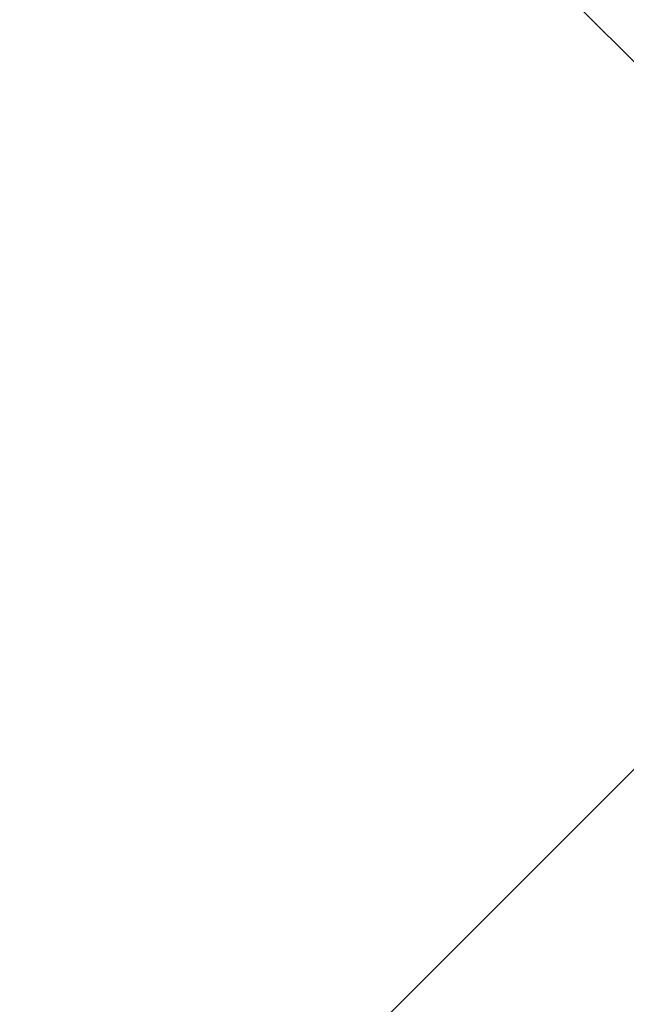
# Model space of a CAD drawing. Header units: millimetres. Extents: x -1753 to 37187, y -1972 to 14840.
# Tile 17 of 128: x 1552 to 1687, y 4112 to 4331. Entities that reach past the tile are written whole.
import ezdxf
from ezdxf.enums import TextEntityAlignment as Align

# ---------------------------------------------------------------- set-up
doc = ezdxf.new("R2010")
doc.units = ezdxf.units.MM
doc.header["$LTSCALE"] = 2
doc.header["$MEASUREMENT"] = 0
doc.linetypes.add('DASHED', pattern=[0.75, 0.5, -0.25])
doc.linetypes.add('HIDDEN', pattern=[0.375, 0.25, -0.125])
doc.layers.add('FIRE-SPKLR-EQP', color=1, linetype='Continuous', true_color=0xff0000)
doc.layers.add('FIRE-SPKLR-EQP-MPA-12SM-C', color=3, linetype='HIDDEN', true_color=0x00ff00)
doc.layers.add('GREY SCALE', color=9, linetype='Continuous', lineweight=0, true_color=0x808080)
doc.styles.get("Standard").update_dxf_attribs({"font": 'times.ttf'})

# ---------------------------------------------------------------- blocks, each defined once
blk = doc.blocks.new('SPKLR-EQP-PENDENT-68C')
at = {"layer": 'FIRE-SPKLR-EQP-MPA-12SM-C', "linetype": 'DASHED'}
blk.add_circle((0, 0), 2450, dxfattribs=at)
blk = doc.blocks.new('RCP LAYOUT')
at = {"layer": 'GREY SCALE', "lineweight": -3}
for p, q in [((795.13, 3270), (5890, 8364.88)), ((2740.41, 3270), (200, 5810.41))]:
    blk.add_line(p, q, dxfattribs=at)
for tag, p in [('EXIT', (2198, 13730)), ('EXIT', (15225, 13730)), ('E', (15529.99, 8869.99)), ('E', (15529.99, 7669.99)), ('E', (15529.99, 5869.99)), ('E', (15529.99, 4669.96)), ('EXIT', (13114.86, 3718.64)), ('E', (11657, 3149.92)), ('E', (13457, 3149.92)), ('E', (15257.01, 3149.72)), ('E', (16457.43, 3149.81)), ('EXIT', (15988.31, 2270)), ('E', (1505, 1600)), ('E', (2705, 1600)), ('E', (3905, 1600)), ('E', (5105, 1600)), ('E', (6305, 1600)), ('E', (7505, 1600)), ('E', (8705, 1600)), ('E', (11657, 1349.95)), ('E', (13557, 1350)), ('E', (14757, 1350)), ('EXIT', (6723.48, 950))]:
    blk.add_attdef(tag, text='', height=100, dxfattribs=at).set_placement(p, align=Align.MIDDLE_CENTER)
blk.add_attdef('E', text='', height=100, rotation=44.9147, dxfattribs=at).set_placement((13564.52, 5892.8), align=Align.MIDDLE_CENTER)

msp = doc.modelspace()

# ---------------------------------------------------------------- block references
at = {"layer": 'FIRE-SPKLR-EQP'}
for p in [(1700, 6330), (1700, 3630)]:
    msp.add_blockref('SPKLR-EQP-PENDENT-68C', p, dxfattribs=at)
at = {"layer": 'GREY SCALE', "lineweight": -3}
msp.add_blockref('RCP LAYOUT', (0, 0), dxfattribs=at)

doc.saveas('drawing.dxf')
